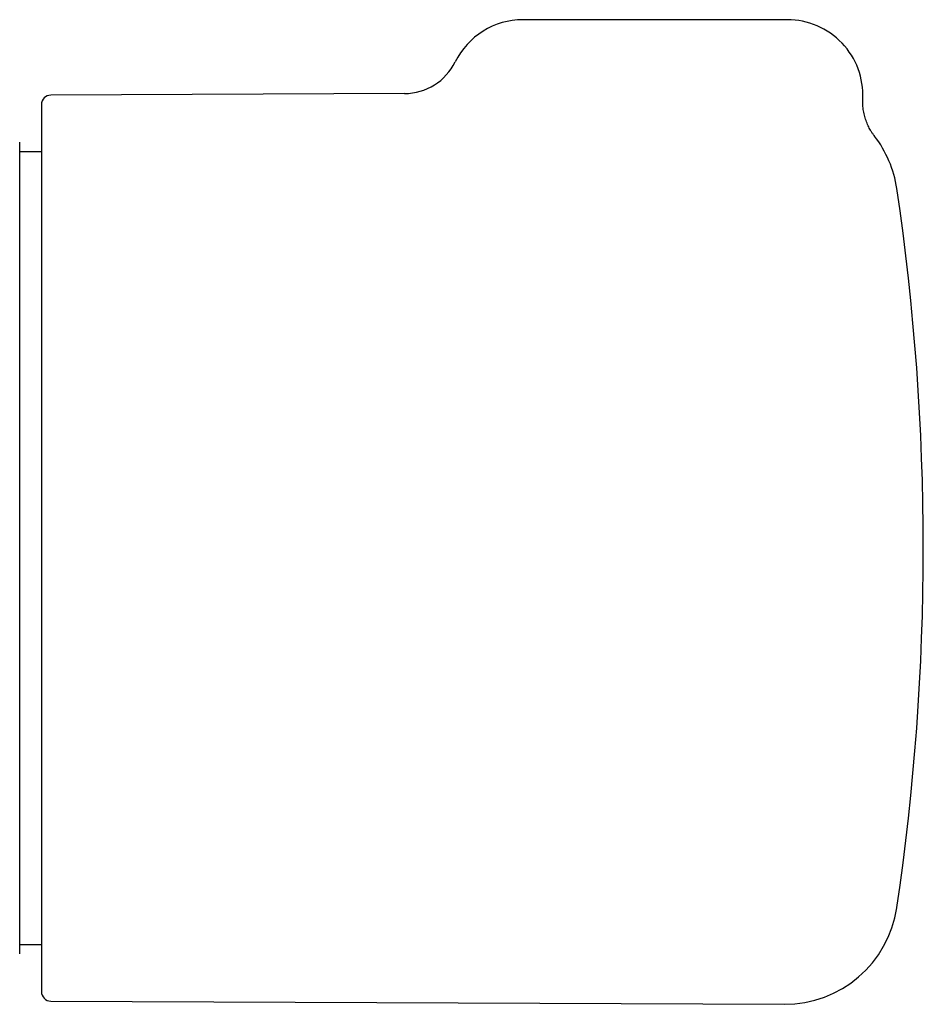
# Model space of a CAD drawing. Header units: millimetres. Extents: x 8 to 789, y 12 to 2370.
# Tile 42 of 85: x 505 to 553, y 1357 to 1409. Entities that reach past the tile are written whole.
import ezdxf

# ---------------------------------------------------------------- set-up
doc = ezdxf.new("R2010")
doc.units = ezdxf.units.MM

msp = doc.modelspace()

# ---------------------------------------------------------------- linework, layer by layer
at = {"color": 7, "linetype": 'Continuous', "lineweight": 30}
for p, q in [((545.583, 1408.848), (531.583, 1408.848)), ((525.312, 1404.932), (506.58, 1404.85)), ((506.083, 1404.35), (506.083, 1357.346)), ((504.931, 1359.348), (504.931, 1402.348)), ((506.083, 1401.848), (504.931, 1401.848)), ((504.931, 1359.848), (506.083, 1359.848)), ((506.58, 1356.846), (545.418, 1356.676))]:
    msp.add_line(p, q, dxfattribs=at)
for centre, radius, start, end in [((531.583, 1404.848), 4, 90, 153.8544), ((545.583, 1404.848), 4, 357.2549, 90), ((525.299, 1407.932), 3, 270.2512, 333.8739), ((506.583, 1404.35), 0.5, 90.25, 180), ((545.444, 1399.02), 6, 8.4268, 37.6144), ((504.731, 1402.348), 0.2, 0, 1.5404), ((422.783, 1380.848), 130, 351.57319, 8.42681), ((545.444, 1362.676), 6, 269.75, 351.5732), ((504.731, 1359.348), 0.2, 358.4596, 0), ((506.583, 1357.346), 0.5, 180, 269.75)]:
    msp.add_arc(centre, radius, start, end, dxfattribs=at)
msp.add_open_spline([(550.209, 1402.667), (550.186, 1402.696), (550.135, 1402.762), (550.061, 1402.871), (549.988, 1402.988), (549.921, 1403.109), (549.859, 1403.232), (549.801, 1403.365), (549.748, 1403.503), (549.701, 1403.646), (549.66, 1403.793), (549.627, 1403.943), (549.602, 1404.095), (549.585, 1404.249), (549.575, 1404.404), (549.573, 1404.54), (549.577, 1404.624), (549.579, 1404.656)], degree=3, knots=[0, 0, 0, 0, 0.051014, 0.117426, 0.184726, 0.245752, 0.311602, 0.379706, 0.449369, 0.520089, 0.591548, 0.66354, 0.735928, 0.808615, 0.881535, 0.954639, 1, 1, 1, 1], dxfattribs=at)

doc.saveas('drawing.dxf')
